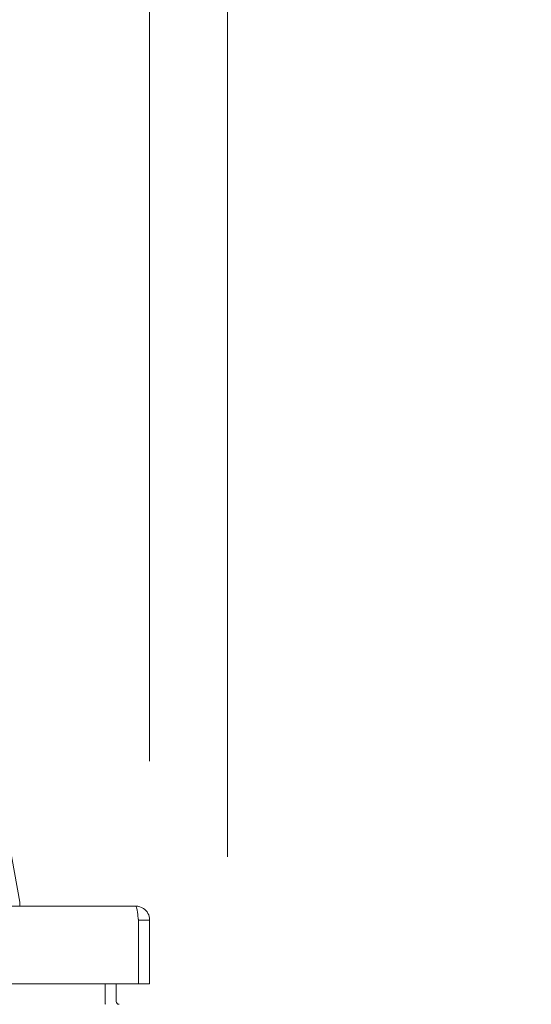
# Model space of a CAD drawing. Header units: inches. Extents: x 16 to 463, y 31 to 294.
# Tile 20 of 110: x 223.72 to 229.46, y 61.85 to 72.92. Entities that reach past the tile are written whole.
import ezdxf

# ---------------------------------------------------------------- set-up
doc = ezdxf.new("R2010")
doc.units = ezdxf.units.IN
doc.header["$LTSCALE"] = 28.571429
doc.header["$MEASUREMENT"] = 0
doc.layers.add('Dimension (ANSI)', color=7, linetype='Continuous', lineweight=5)
doc.layers.add('Visible (ANSI)', color=7, linetype='Continuous', lineweight=5)
doc.styles.add('ROMANS', font='romans.shx')
doc.dimstyles.new('Default (ANSI)', dxfattribs={"dimscale": 28.571429, "dimtxt": 0.1, "dimasz": 0.098425, "dimexe": 0.125, "dimexo": 0.0625, "dimgap": 0.031496, "dimtad": 0, "dimtih": 1, "dimtoh": 1, "dimrnd": 1e-08, "dimzin": 0, "dimdsep": 46, "dimtxsty": 'ROMANS', "dimcen": 0.09, "dimdle": 0.393701, "dimclrd": 256, "dimclre": 256, "dimclrt": 256, "dimadec": 0, "dimazin": 0, "dimtfac": 1, "dimtofl": 0, "dimtmove": 0, "dimatfit": 3, "dimfxl": 1, "dimtolj": 1, "dimtzin": 0, "dimlwd": -1, "dimlwe": -1, "dimarcsym": 0})

# ---------------------------------------------------------------- blocks, each defined once
blk = doc.blocks.new('*D13')
at = {"layer": 'Defpoints', "color": 0, "transparency": 16777216}
for p in [(226.051, 80.432), (225.176, 62.794), (226.051, 61.721)]:
    blk.add_point(p, dxfattribs=at)
at = {"layer": 'Dimension (ANSI)', "transparency": 16777216}
for p, q in [((225.176, 64.58), (225.176, 84.004)), ((226.051, 63.506), (226.051, 84.004)), ((222.364, 80.432), (219.552, 80.432)), ((228.863, 80.432), (234.288, 80.432))]:
    blk.add_line(p, q, dxfattribs=at)
for points in [[(222.364, 80.901), (222.364, 79.964), (225.176, 80.432)], [(228.863, 80.901), (228.863, 79.964), (226.051, 80.432)]]:
    blk.add_solid(points, dxfattribs=at)
at = {"layer": 'Dimension (ANSI)', "transparency": 16777216, "insert": (235.188, 81.861), "char_height": 2.8571, "attachment_point": 1, "style": 'ROMANS'}
blk.add_mtext('\\A1;0.87', dxfattribs=at)
blk = doc.blocks.new('*D35')
at = {"layer": 'Defpoints', "color": 0, "transparency": 16777216}
for p in [(190.676, 80.432), (190.676, 62.794), (225.176, 62.794)]:
    blk.add_point(p, dxfattribs=at)
at = {"layer": 'Dimension (ANSI)', "transparency": 16777216}
for p, q in [((190.676, 64.58), (190.676, 84.004)), ((225.176, 64.58), (225.176, 84.004)), ((193.488, 80.432), (201.244, 80.432)), ((222.364, 80.432), (214.608, 80.432))]:
    blk.add_line(p, q, dxfattribs=at)
for points in [[(193.488, 80.901), (193.488, 79.964), (190.676, 80.432)], [(222.364, 80.901), (222.364, 79.964), (225.176, 80.432)]]:
    blk.add_solid(points, dxfattribs=at)
at = {"layer": 'Dimension (ANSI)', "transparency": 16777216, "insert": (202.144, 82.496), "char_height": 2.8571, "attachment_point": 1, "style": 'ROMANS'}
blk.add_mtext('\\A1;34.50\\PDOOR\\PWIDTH', dxfattribs=at)

msp = doc.modelspace()

# ---------------------------------------------------------------- linework, layer by layer
at = {"layer": 'Visible (ANSI)'}
for p, q in [((223.5979, 63.6623), (223.7157, 62.9948)), ((190.8321, 62.9502), (225.0196, 62.9502)), ((223.7144, 62.9948), (223.7157, 62.9948)), ((223.7157, 62.9948), (223.7144, 62.9948)), ((223.7157, 62.9502), (223.7157, 62.9946)), ((223.7157, 62.9946), (223.7157, 62.9502)), ((223.7157, 62.9945), (223.7157, 62.9502)), ((225.0501, 62.7939), (225.0501, 62.0752)), ((225.0508, 62.7939), (225.0508, 62.0752)), ((225.0508, 62.7939), (225.1758, 62.7939)), ((225.1758, 62.0752), (225.1758, 62.7939)), ((225.0501, 62.0752), (190.8015, 62.0752)), ((224.6757, 62.0752), (224.6757, 61.8768)), ((224.8007, 62.0752), (224.8007, 61.8768)), ((225.0508, 62.0752), (225.1758, 62.0752)), ((224.6757, 61.8768), (224.6757, 61.8456))]:
    msp.add_line(p, q, dxfattribs=at)
for radius, end in [(0.1563, 191.53696), (0.0312, 270)]:
    msp.add_arc((224.8319, 61.8768), radius, 180, end, dxfattribs=at)
msp.add_ellipse((223.7157, 62.8658), major_axis=(0, 0.129), ratio=0.0012735, start_param=6.2219218, end_param=6.2830041, dxfattribs=at)
msp.add_open_spline([(223.7157, 62.9946), (223.7157, 62.9946), (223.7157, 62.9946), (223.7157, 62.9945)], degree=3, dxfattribs=at)
for points, knots in [([(225.0196, 62.9502), (225.026, 62.9502), (225.0324, 62.9227), (225.0389, 62.8794), (225.0426, 62.8542), (225.0464, 62.8241), (225.0501, 62.7939)], [0, 0, 0, 0, 0.9920594, 0.9920594, 0.9920594, 1.5707963, 1.5707963, 1.5707963, 1.5707963]), ([(225.1758, 62.7939), (225.1758, 62.8456), (225.1483, 62.8965), (225.105, 62.9247), (225.0798, 62.9412), (225.0497, 62.9502), (225.0196, 62.9502)], [0, 0, 0, 0, 0.9920594, 0.9920594, 0.9920594, 1.5707963, 1.5707963, 1.5707963, 1.5707963]), ([(225.0486, 62.8051), (225.0497, 62.8024), (225.0505, 62.7996), (225.0507, 62.7967), (225.0508, 62.7958), (225.0508, 62.7948), (225.0508, 62.7939)], [1.20081845, 1.20081845, 1.20081845, 1.20081845, 1.48347479, 1.48347479, 1.48347479, 1.57079633, 1.57079633, 1.57079633, 1.57079633])]:
    msp.add_open_spline(points, degree=3, knots=knots, dxfattribs=at)

# ---------------------------------------------------------------- dimensions: what is measured, and where the dimension line sits
at = {"layer": 'Dimension (ANSI)'}
dim = msp.add_linear_dim(base=(190.6758, 80.4323), p1=(225.1758, 62.7939), p2=(190.6758, 62.7939), text='<>\\PDOOR\\PWIDTH', dimstyle='Default (ANSI)', override={"dimtih": 0, "dimtoh": 0, "dimdec": 2, "dimtp": 0, "dimtm": 0, "dimtdec": 2, "dimatfit": 1, "dimtvp": -0.333333}, dxfattribs=at)
dim.commit()
dim.dimension.update_dxf_attribs({"geometry": '*D35', "text_midpoint": (207.9258, 80.4323), "dimtype": 160})
dim = msp.add_linear_dim(base=(226.0507, 80.4323), p1=(225.1758, 62.7939), p2=(226.0507, 61.7206), angle=180, dimstyle='Default (ANSI)', override={"dimtih": 0, "dimtoh": 0, "dimdec": 2, "dimtp": 0, "dimtm": 0, "dimtdec": 2, "dimatfit": 1}, dxfattribs=at)
dim.commit()
dim.dimension.update_dxf_attribs({"geometry": '*D13', "text_midpoint": (239.5419, 80.4323), "dimtype": 160})

doc.saveas('drawing.dxf')
